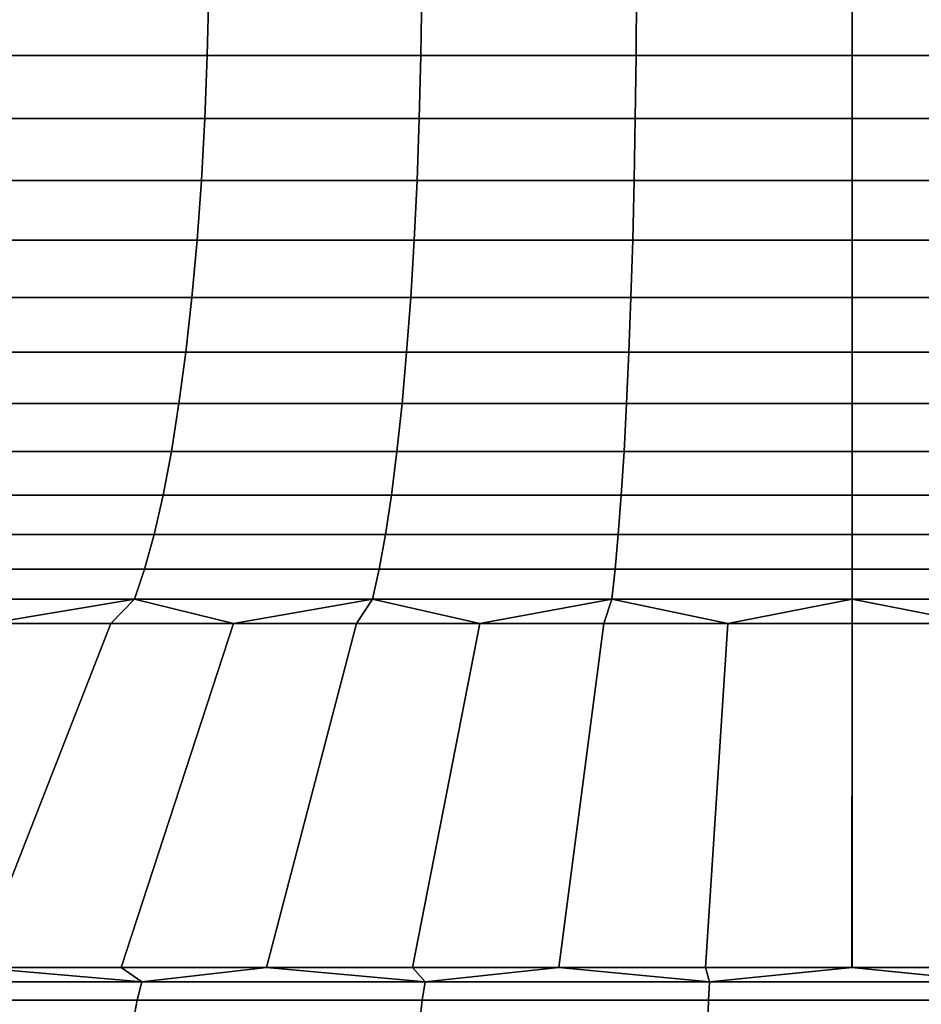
# Model space of a CAD drawing. Header units: metres. Extents: x -109 to 109, y -100 to 58.
# Tile 47 of 256: x -78.74 to -76.31, y 0.49 to 3.15. Entities that reach past the tile are written whole.
import ezdxf

# ---------------------------------------------------------------- set-up
doc = ezdxf.new("R2010")
doc.units = ezdxf.units.M
doc.layers.add('solid_21_062_100_XXX', color=7, linetype='CONTINUOUS')

msp = doc.modelspace()

# ---------------------------------------------------------------- linework, layer by layer
at = {"layer": 'solid_21_062_100_XXX'}
for points in [[(-78.233894, 3.226104, 9.833414), (-78.802727, 3.226104, 9.715961), (-78.807983, 3.052947, 9.738151), (-78.237854, 3.052947, 9.855872)], [(-78.802727, 3.226104, -9.715961), (-78.233894, 3.226104, -9.833414), (-78.237854, 3.052947, -9.855872), (-78.807983, 3.052947, -9.738151)], [(-77.659203, 3.226104, 9.917595), (-78.233894, 3.226104, 9.833414), (-78.237854, 3.052947, 9.855872), (-77.66185, 3.052947, 9.940245)], [(-78.233894, 3.226104, -9.833414), (-77.659203, 3.226104, -9.917595), (-77.66185, 3.052947, -9.940245), (-78.237854, 3.052947, -9.855872)], [(-77.080582, 3.226104, 9.968218), (-77.659203, 3.226104, 9.917595), (-77.66185, 3.052947, 9.940245), (-77.081909, 3.052947, 9.990983)], [(-77.659203, 3.226104, -9.917595), (-77.080582, 3.226104, -9.968218), (-77.081909, 3.052947, -9.990983), (-77.66185, 3.052947, -9.940245)], [(-76.5, 3.226104, 9.98511), (-77.080582, 3.226104, 9.968218), (-77.081909, 3.052947, 9.990983), (-76.5, 3.052947, 10.007915)], [(-77.080582, 3.226104, -9.968218), (-76.5, 3.226104, -9.98511), (-76.5, 3.052947, -10.007915), (-77.081909, 3.052947, -9.990983)], [(-75.919418, 3.226104, 9.968218), (-76.5, 3.226104, 9.98511), (-76.5, 3.052947, 10.007915), (-75.918091, 3.052947, 9.990983)], [(-76.5, 3.226104, -9.98511), (-75.919418, 3.226104, -9.968218), (-75.918091, 3.052947, -9.990983), (-76.5, 3.052947, -10.007915)], [(-78.237854, 3.052947, 9.855872), (-78.807983, 3.052947, 9.738151), (-78.816704, 2.88244, 9.774955), (-78.244423, 2.88244, 9.893122)], [(-78.807983, 3.052947, -9.738151), (-78.237854, 3.052947, -9.855872), (-78.244423, 2.88244, -9.893122), (-78.816704, 2.88244, -9.774955)], [(-77.66185, 3.052947, 9.940245), (-78.237854, 3.052947, 9.855872), (-78.244423, 2.88244, 9.893122), (-77.666237, 2.88244, 9.977813)], [(-78.237854, 3.052947, -9.855872), (-77.66185, 3.052947, -9.940245), (-77.666237, 2.88244, -9.977813), (-78.244423, 2.88244, -9.893122)], [(-77.081909, 3.052947, 9.990983), (-77.66185, 3.052947, 9.940245), (-77.666237, 2.88244, 9.977813), (-77.084106, 2.88244, 10.028743)], [(-77.66185, 3.052947, -9.940245), (-77.081909, 3.052947, -9.990983), (-77.084106, 2.88244, -10.028743), (-77.666237, 2.88244, -9.977813)], [(-76.5, 3.052947, 10.007915), (-77.081909, 3.052947, 9.990983), (-77.084106, 2.88244, 10.028743), (-76.5, 2.88244, 10.045739)], [(-77.081909, 3.052947, -9.990983), (-76.5, 3.052947, -10.007915), (-76.5, 2.88244, -10.045739), (-77.084106, 2.88244, -10.028743)], [(-75.918091, 3.052947, 9.990983), (-76.5, 3.052947, 10.007915), (-76.5, 2.88244, 10.045739), (-75.915894, 2.88244, 10.028743)], [(-76.5, 3.052947, -10.007915), (-75.918091, 3.052947, -9.990983), (-75.915894, 2.88244, -10.028743), (-76.5, 2.88244, -10.045739)], [(-78.244423, 2.88244, 9.893122), (-78.816704, 2.88244, 9.774955), (-78.828827, 2.715883, 9.826093), (-78.253548, 2.715883, 9.944879)], [(-78.816704, 2.88244, -9.774955), (-78.244423, 2.88244, -9.893122), (-78.253548, 2.715883, -9.944879), (-78.828827, 2.715883, -9.826093)], [(-77.666237, 2.88244, 9.977813), (-78.244423, 2.88244, 9.893122), (-78.253548, 2.715883, 9.944879), (-77.67234, 2.715883, 10.030013)], [(-78.244423, 2.88244, -9.893122), (-77.666237, 2.88244, -9.977813), (-77.67234, 2.715883, -10.030013), (-78.253548, 2.715883, -9.944879)], [(-77.084106, 2.88244, 10.028743), (-77.666237, 2.88244, 9.977813), (-77.67234, 2.715883, 10.030013), (-77.087166, 2.715883, 10.081209)], [(-77.666237, 2.88244, -9.977813), (-77.084106, 2.88244, -10.028743), (-77.087166, 2.715883, -10.081209), (-77.67234, 2.715883, -10.030013)], [(-76.5, 2.88244, 10.045739), (-77.084106, 2.88244, 10.028743), (-77.087166, 2.715883, 10.081209), (-76.5, 2.715883, 10.098294)], [(-77.084106, 2.88244, -10.028743), (-76.5, 2.88244, -10.045739), (-76.5, 2.715883, -10.098294), (-77.087166, 2.715883, -10.081209)], [(-75.915894, 2.88244, 10.028743), (-76.5, 2.88244, 10.045739), (-76.5, 2.715883, 10.098294), (-75.912834, 2.715883, 10.081209)], [(-76.5, 2.88244, -10.045739), (-75.915894, 2.88244, -10.028743), (-75.912834, 2.715883, -10.081209), (-76.5, 2.715883, -10.098294)], [(-78.253548, 2.715883, 9.944879), (-78.828827, 2.715883, 9.826093), (-78.844254, 2.554546, 9.891176), (-78.265167, 2.554546, 10.010748)], [(-78.828827, 2.715883, -9.826093), (-78.253548, 2.715883, -9.944879), (-78.265167, 2.554546, -10.010748), (-78.844254, 2.554546, -9.891176)], [(-77.67234, 2.715883, 10.030013), (-78.253548, 2.715883, 9.944879), (-78.265167, 2.554546, 10.010748), (-77.680107, 2.554546, 10.096446)], [(-78.253548, 2.715883, -9.944879), (-77.67234, 2.715883, -10.030013), (-77.680107, 2.554546, -10.096446), (-78.265167, 2.554546, -10.010748)], [(-77.087166, 2.715883, 10.081209), (-77.67234, 2.715883, 10.030013), (-77.680107, 2.554546, 10.096446), (-77.091049, 2.554546, 10.147982)], [(-77.67234, 2.715883, -10.030013), (-77.087166, 2.715883, -10.081209), (-77.091049, 2.554546, -10.147982), (-77.680107, 2.554546, -10.096446)], [(-76.5, 2.715883, 10.098294), (-77.087166, 2.715883, 10.081209), (-77.091049, 2.554546, 10.147982), (-76.5, 2.554546, 10.165179)], [(-77.087166, 2.715883, -10.081209), (-76.5, 2.715883, -10.098294), (-76.5, 2.554546, -10.165179), (-77.091049, 2.554546, -10.147982)], [(-75.912834, 2.715883, 10.081209), (-76.5, 2.715883, 10.098294), (-76.5, 2.554546, 10.165179), (-75.908951, 2.554546, 10.147982)], [(-76.5, 2.715883, -10.098294), (-75.912834, 2.715883, -10.081209), (-75.908951, 2.554546, -10.147982), (-76.5, 2.554546, -10.165179)], [(-78.265167, 2.554546, 10.010748), (-78.844254, 2.554546, 9.891176), (-78.862862, 2.399659, 9.969707), (-78.279182, 2.399659, 10.090228)], [(-78.844254, 2.554546, -9.891176), (-78.265167, 2.554546, -10.010748), (-78.279182, 2.399659, -10.090228), (-78.862862, 2.399659, -9.969707)], [(-77.680107, 2.554546, 10.096446), (-78.265167, 2.554546, 10.010748), (-78.279182, 2.399659, 10.090228), (-77.689476, 2.399659, 10.176607)], [(-78.265167, 2.554546, -10.010748), (-77.680107, 2.554546, -10.096446), (-77.689476, 2.399659, -10.176607), (-78.279182, 2.399659, -10.090228)], [(-77.091049, 2.554546, 10.147982), (-77.680107, 2.554546, 10.096446), (-77.689476, 2.399659, 10.176607), (-77.095749, 2.399659, 10.228551)], [(-77.680107, 2.554546, -10.096446), (-77.091049, 2.554546, -10.147982), (-77.095749, 2.399659, -10.228551), (-77.689476, 2.399659, -10.176607)], [(-76.5, 2.554546, 10.165179), (-77.091049, 2.554546, 10.147982), (-77.095749, 2.399659, 10.228551), (-76.5, 2.399659, 10.245886)], [(-77.091049, 2.554546, -10.147982), (-76.5, 2.554546, -10.165179), (-76.5, 2.399659, -10.245886), (-77.095749, 2.399659, -10.228551)], [(-75.908951, 2.554546, 10.147982), (-76.5, 2.554546, 10.165179), (-76.5, 2.399659, 10.245886), (-75.904251, 2.399659, 10.228551)], [(-76.5, 2.554546, -10.165179), (-75.908951, 2.554546, -10.147982), (-75.904251, 2.399659, -10.228551), (-76.5, 2.399659, -10.245886)], [(-78.279182, 2.399659, 10.090228), (-78.862862, 2.399659, 9.969707), (-78.884521, 2.252404, 10.061087), (-78.295486, 2.252404, 10.182712)], [(-78.862862, 2.399659, -9.969707), (-78.279182, 2.399659, -10.090228), (-78.295486, 2.252404, -10.182712), (-78.884521, 2.252404, -10.061087)], [(-77.689476, 2.399659, 10.176607), (-78.279182, 2.399659, 10.090228), (-78.295486, 2.252404, 10.182712), (-77.700378, 2.252404, 10.269883)], [(-78.279182, 2.399659, -10.090228), (-77.689476, 2.399659, -10.176607), (-77.700378, 2.252404, -10.269883), (-78.295486, 2.252404, -10.182712)], [(-77.095749, 2.399659, 10.228551), (-77.689476, 2.399659, 10.176607), (-77.700378, 2.252404, 10.269883), (-77.101204, 2.252404, 10.322304)], [(-77.689476, 2.399659, -10.176607), (-77.095749, 2.399659, -10.228551), (-77.101204, 2.252404, -10.322304), (-77.700378, 2.252404, -10.269883)], [(-76.5, 2.399659, 10.245886), (-77.095749, 2.399659, 10.228551), (-77.101204, 2.252404, 10.322304), (-76.5, 2.252404, 10.339797)], [(-77.095749, 2.399659, -10.228551), (-76.5, 2.399659, -10.245886), (-76.5, 2.252404, -10.339797), (-77.101204, 2.252404, -10.322304)], [(-75.904251, 2.399659, 10.228551), (-76.5, 2.399659, 10.245886), (-76.5, 2.252404, 10.339797), (-75.898796, 2.252404, 10.322304)], [(-76.5, 2.399659, -10.245886), (-75.904251, 2.399659, -10.228551), (-75.898796, 2.252404, -10.322304), (-76.5, 2.252404, -10.339797)], [(-78.295486, 2.252404, 10.182712), (-78.884521, 2.252404, 10.061087), (-78.909058, 2.113904, 10.164618), (-78.313965, 2.113904, 10.287496)], [(-78.884521, 2.252404, -10.061087), (-78.295486, 2.252404, -10.182712), (-78.313965, 2.113904, -10.287496), (-78.909058, 2.113904, -10.164618)], [(-77.700378, 2.252404, 10.269883), (-78.295486, 2.252404, 10.182712), (-78.313965, 2.113904, 10.287496), (-77.71273, 2.113904, 10.375564)], [(-78.295486, 2.252404, -10.182712), (-77.700378, 2.252404, -10.269883), (-77.71273, 2.113904, -10.375564), (-78.313965, 2.113904, -10.287496)], [(-77.101204, 2.252404, 10.322304), (-77.700378, 2.252404, 10.269883), (-77.71273, 2.113904, 10.375564), (-77.107391, 2.113904, 10.428523)], [(-77.700378, 2.252404, -10.269883), (-77.101204, 2.252404, -10.322304), (-77.107391, 2.113904, -10.428523), (-77.71273, 2.113904, -10.375564)], [(-76.5, 2.252404, 10.339797), (-77.101204, 2.252404, 10.322304), (-77.107391, 2.113904, 10.428523), (-76.5, 2.113904, 10.446197)], [(-77.101204, 2.252404, -10.322304), (-76.5, 2.252404, -10.339797), (-76.5, 2.113904, -10.446197), (-77.107391, 2.113904, -10.428523)], [(-75.898796, 2.252404, 10.322304), (-76.5, 2.252404, 10.339797), (-76.5, 2.113904, 10.446197), (-75.892609, 2.113904, 10.428523)], [(-76.5, 2.252404, -10.339797), (-75.898796, 2.252404, -10.322304), (-75.892609, 2.113904, -10.428523), (-76.5, 2.113904, -10.446197)], [(-78.313965, 2.113904, 10.287496), (-78.909058, 2.113904, 10.164618), (-78.936287, 1.985215, 10.279512), (-78.334465, 1.985215, 10.403779)], [(-78.909058, 2.113904, -10.164618), (-78.313965, 2.113904, -10.287496), (-78.334465, 1.985215, -10.403779), (-78.936287, 1.985215, -10.279512)], [(-77.71273, 2.113904, 10.375564), (-78.313965, 2.113904, 10.287496), (-78.334465, 1.985215, 10.403779), (-77.72644, 1.985215, 10.492843)], [(-78.313965, 2.113904, -10.287496), (-77.71273, 2.113904, -10.375564), (-77.72644, 1.985215, -10.492843), (-78.334465, 1.985215, -10.403779)], [(-77.107391, 2.113904, 10.428523), (-77.71273, 2.113904, 10.375564), (-77.72644, 1.985215, 10.492843), (-77.114258, 1.985215, 10.546401)], [(-77.71273, 2.113904, -10.375564), (-77.107391, 2.113904, -10.428523), (-77.114258, 1.985215, -10.546401), (-77.72644, 1.985215, -10.492843)], [(-76.5, 2.113904, 10.446197), (-77.107391, 2.113904, 10.428523), (-77.114258, 1.985215, 10.546401), (-76.5, 1.985215, 10.564274)], [(-77.107391, 2.113904, -10.428523), (-76.5, 2.113904, -10.446197), (-76.5, 1.985215, -10.564274), (-77.114258, 1.985215, -10.546401)], [(-75.892609, 2.113904, 10.428523), (-76.5, 2.113904, 10.446197), (-76.5, 1.985215, 10.564274), (-75.885742, 1.985215, 10.546401)], [(-76.5, 2.113904, -10.446197), (-75.892609, 2.113904, -10.428523), (-75.885742, 1.985215, -10.546401), (-76.5, 1.985215, -10.564274)], [(-78.334465, 1.985215, 10.403779), (-78.936287, 1.985215, 10.279512), (-78.966003, 1.867317, 10.404894), (-78.356842, 1.867317, 10.530676)], [(-78.936287, 1.985215, -10.279512), (-78.334465, 1.985215, -10.403779), (-78.356842, 1.867317, -10.530676), (-78.966003, 1.867317, -10.404894)], [(-77.72644, 1.985215, 10.492843), (-78.334465, 1.985215, 10.403779), (-78.356842, 1.867317, 10.530676), (-77.741394, 1.867317, 10.620826)], [(-78.334465, 1.985215, -10.403779), (-77.72644, 1.985215, -10.492843), (-77.741394, 1.867317, -10.620826), (-78.356842, 1.867317, -10.530676)], [(-77.114258, 1.985215, 10.546401), (-77.72644, 1.985215, 10.492843), (-77.741394, 1.867317, 10.620826), (-77.12175, 1.867317, 10.675037)], [(-77.72644, 1.985215, -10.492843), (-77.114258, 1.985215, -10.546401), (-77.12175, 1.867317, -10.675037), (-77.741394, 1.867317, -10.620826)], [(-76.5, 1.985215, 10.564274), (-77.114258, 1.985215, 10.546401), (-77.12175, 1.867317, 10.675037), (-76.5, 1.867317, 10.693129)], [(-77.114258, 1.985215, -10.546401), (-76.5, 1.985215, -10.564274), (-76.5, 1.867317, -10.693129), (-77.12175, 1.867317, -10.675037)], [(-75.885742, 1.985215, 10.546401), (-76.5, 1.985215, 10.564274), (-76.5, 1.867317, 10.693129), (-75.87825, 1.867317, 10.675037)], [(-76.5, 1.985215, -10.564274), (-75.885742, 1.985215, -10.546401), (-75.87825, 1.867317, -10.675037), (-76.5, 1.867317, -10.693129)], [(-78.356842, 1.867317, 10.530676), (-78.966003, 1.867317, 10.404894), (-78.997978, 1.761111, 10.539805), (-78.38092, 1.761111, 10.667218)], [(-78.966003, 1.867317, -10.404894), (-78.356842, 1.867317, -10.530676), (-78.38092, 1.761111, -10.667218), (-78.997978, 1.761111, -10.539805)], [(-77.741394, 1.867317, 10.620826), (-78.356842, 1.867317, 10.530676), (-78.38092, 1.761111, 10.667218), (-77.757492, 1.761111, 10.758536)], [(-78.356842, 1.867317, -10.530676), (-77.741394, 1.867317, -10.620826), (-77.757492, 1.761111, -10.758536), (-78.38092, 1.761111, -10.667218)], [(-77.12175, 1.867317, 10.675037), (-77.741394, 1.867317, 10.620826), (-77.757492, 1.761111, 10.758536), (-77.129814, 1.761111, 10.813452)], [(-77.741394, 1.867317, -10.620826), (-77.12175, 1.867317, -10.675037), (-77.129814, 1.761111, -10.813452), (-77.757492, 1.761111, -10.758536)], [(-76.5, 1.867317, 10.693129), (-77.12175, 1.867317, 10.675037), (-77.129814, 1.761111, 10.813452), (-76.5, 1.761111, 10.831778)], [(-77.12175, 1.867317, -10.675037), (-76.5, 1.867317, -10.693129), (-76.5, 1.761111, -10.831778), (-77.129814, 1.761111, -10.813452)], [(-75.87825, 1.867317, 10.675037), (-76.5, 1.867317, 10.693129), (-76.5, 1.761111, 10.831778), (-75.870186, 1.761111, 10.813452)], [(-76.5, 1.867317, -10.693129), (-75.87825, 1.867317, -10.675037), (-75.870186, 1.761111, -10.813452), (-76.5, 1.761111, -10.831778)], [(-78.38092, 1.761111, 10.667218), (-78.997978, 1.761111, 10.539805), (-79.031967, 1.667405, 10.683218), (-78.406509, 1.667405, 10.812365)], [(-78.997978, 1.761111, -10.539805), (-78.38092, 1.761111, -10.667218), (-78.406509, 1.667405, -10.812365), (-79.031967, 1.667405, -10.683218)], [(-77.757492, 1.761111, 10.758536), (-78.38092, 1.761111, 10.667218), (-78.406509, 1.667405, 10.812365), (-77.774605, 1.667405, 10.904926)], [(-78.38092, 1.761111, -10.667218), (-77.757492, 1.761111, -10.758536), (-77.774605, 1.667405, -10.904926), (-78.406509, 1.667405, -10.812365)], [(-77.129814, 1.761111, 10.813452), (-77.757492, 1.761111, 10.758536), (-77.774605, 1.667405, 10.904926), (-77.138382, 1.667405, 10.960588)], [(-77.757492, 1.761111, -10.758536), (-77.129814, 1.761111, -10.813452), (-77.138382, 1.667405, -10.960588), (-77.774605, 1.667405, -10.904926)], [(-76.5, 1.761111, 10.831778), (-77.129814, 1.761111, 10.813452), (-77.138382, 1.667405, 10.960588), (-76.5, 1.667405, 10.979163)], [(-77.129814, 1.761111, -10.813452), (-76.5, 1.761111, -10.831778), (-76.5, 1.667405, -10.979163), (-77.138382, 1.667405, -10.960588)], [(-75.870186, 1.761111, 10.813452), (-76.5, 1.761111, 10.831778), (-76.5, 1.667405, 10.979163), (-75.861618, 1.667405, 10.960588)], [(-76.5, 1.761111, -10.831778), (-75.870186, 1.761111, -10.813452), (-75.861618, 1.667405, -10.960588), (-76.5, 1.667405, -10.979163)], [(-78.406509, 1.667405, 10.812365), (-79.031967, 1.667405, 10.683218), (-79.067711, 1.586915, 10.83404), (-78.433426, 1.586915, 10.965009)], [(-79.031967, 1.667405, -10.683218), (-78.406509, 1.667405, -10.812365), (-78.433426, 1.586915, -10.965009), (-79.067711, 1.586915, -10.83404)], [(-77.774605, 1.667405, 10.904926), (-78.406509, 1.667405, 10.812365), (-78.433426, 1.586915, 10.965009), (-77.792595, 1.586915, 11.058877)], [(-78.406509, 1.667405, -10.812365), (-77.774605, 1.667405, -10.904926), (-77.792595, 1.586915, -11.058877), (-78.433426, 1.586915, -10.965009)], [(-77.138382, 1.667405, 10.960588), (-77.774605, 1.667405, 10.904926), (-77.792595, 1.586915, 11.058877), (-77.147392, 1.586915, 11.115325)], [(-77.774605, 1.667405, -10.904926), (-77.138382, 1.667405, -10.960588), (-77.147392, 1.586915, -11.115325), (-77.792595, 1.586915, -11.058877)], [(-76.5, 1.667405, 10.979163), (-77.138382, 1.667405, 10.960588), (-77.147392, 1.586915, 11.115325), (-76.5, 1.586915, 11.134162)], [(-77.138382, 1.667405, -10.960588), (-76.5, 1.667405, -10.979163), (-76.5, 1.586915, -11.134162), (-77.147392, 1.586915, -11.115325)], [(-75.861618, 1.667405, 10.960588), (-76.5, 1.667405, 10.979163), (-76.5, 1.586915, 11.134162), (-75.852608, 1.586915, 11.115325)], [(-76.5, 1.667405, -10.979163), (-75.861618, 1.667405, -10.960588), (-75.852608, 1.586915, -11.115325), (-76.5, 1.586915, -11.134162)], [(-78.433426, 1.586915, 10.965009), (-79.067711, 1.586915, 10.83404), (-78.82621, 1.52103, 11.051289), (-78.497704, 1.52103, 11.115369)], [(-79.067711, 1.586915, -10.83404), (-78.433426, 1.586915, -10.965009), (-78.82621, 1.52103, -11.051289)], [(-78.433426, 1.586915, -10.965009), (-78.497704, 1.52103, -11.115369), (-78.82621, 1.52103, -11.051289)], [(-78.433426, 1.586915, 10.965009), (-78.497704, 1.52103, 11.115369), (-78.167442, 1.52103, 11.169685)], [(-78.433426, 1.586915, -10.965009), (-78.167442, 1.52103, -11.169685), (-78.497704, 1.52103, -11.115369)], [(-77.792595, 1.586915, 11.058877), (-78.433426, 1.586915, 10.965009), (-78.167442, 1.52103, 11.169685), (-77.835716, 1.52103, 11.214192)], [(-78.433426, 1.586915, -10.965009), (-77.792595, 1.586915, -11.058877), (-78.167442, 1.52103, -11.169685)], [(-77.792595, 1.586915, -11.058877), (-77.835716, 1.52103, -11.214192), (-78.167442, 1.52103, -11.169685)], [(-77.792595, 1.586915, 11.058877), (-77.835716, 1.52103, 11.214192), (-77.502815, 1.52103, 11.248849)], [(-77.792595, 1.586915, -11.058877), (-77.502815, 1.52103, -11.248849), (-77.835716, 1.52103, -11.214192)], [(-77.147392, 1.586915, 11.115325), (-77.792595, 1.586915, 11.058877), (-77.502815, 1.52103, 11.248849), (-77.169029, 1.52103, 11.273625)], [(-77.792595, 1.586915, -11.058877), (-77.147392, 1.586915, -11.115325), (-77.502815, 1.52103, -11.248849)], [(-77.147392, 1.586915, -11.115325), (-77.169029, 1.52103, -11.273625), (-77.502815, 1.52103, -11.248849)], [(-77.147392, 1.586915, 11.115325), (-77.169029, 1.52103, 11.273625), (-76.834663, 1.52103, 11.2885)], [(-77.147392, 1.586915, -11.115325), (-76.834663, 1.52103, -11.2885), (-77.169029, 1.52103, -11.273625)], [(-76.5, 1.586915, 11.134162), (-77.147392, 1.586915, 11.115325), (-76.834663, 1.52103, 11.2885), (-76.5, 1.52103, 11.29346)], [(-77.147392, 1.586915, -11.115325), (-76.5, 1.586915, -11.134162), (-76.834663, 1.52103, -11.2885)], [(-76.5, 1.586915, -11.134162), (-76.5, 1.52103, -11.29346), (-76.834663, 1.52103, -11.2885)], [(-76.5, 1.586915, 11.134162), (-76.5, 1.52103, 11.29346), (-76.165337, 1.52103, 11.2885)], [(-75.852608, 1.586915, 11.115325), (-76.5, 1.586915, 11.134162), (-76.165337, 1.52103, 11.2885)], [(-76.5, 1.586915, -11.134162), (-75.852608, 1.586915, -11.115325), (-76.165337, 1.52103, -11.2885), (-76.5, 1.52103, -11.29346)], [(-78.860397, 0.59343, -13.639284), (-79.248917, 0.59343, -13.566319), (-78.82621, 1.52103, -11.051289), (-78.497704, 1.52103, -11.115369)], [(-78.860352, 0.59343, 13.639292), (-78.497704, 1.52103, 11.115369), (-78.82621, 1.52103, 11.051289), (-79.248871, 0.59343, 13.566327)], [(-78.469948, 0.59343, -13.701125), (-78.860397, 0.59343, -13.639284), (-78.497704, 1.52103, -11.115369), (-78.167442, 1.52103, -11.169685)], [(-78.469902, 0.59343, 13.701131), (-78.167442, 1.52103, 11.169685), (-78.497704, 1.52103, 11.115369), (-78.860352, 0.59343, 13.639292)], [(-78.077896, 0.59343, -13.751792), (-78.469948, 0.59343, -13.701125), (-78.167442, 1.52103, -11.169685), (-77.835716, 1.52103, -11.214192)], [(-78.07785, 0.59343, 13.751797), (-77.835716, 1.52103, 11.214192), (-78.167442, 1.52103, 11.169685), (-78.469902, 0.59343, 13.701131)], [(-77.684555, 0.59343, -13.791242), (-78.077896, 0.59343, -13.751792), (-77.835716, 1.52103, -11.214192), (-77.502815, 1.52103, -11.248849)], [(-77.684509, 0.59343, 13.791245), (-77.502815, 1.52103, 11.248849), (-77.835716, 1.52103, 11.214192), (-78.07785, 0.59343, 13.751797)], [(-77.290245, 0.59343, -13.819444), (-77.684555, 0.59343, -13.791242), (-77.502815, 1.52103, -11.248849), (-77.169029, 1.52103, -11.273625)], [(-77.290199, 0.59343, 13.819447), (-77.169029, 1.52103, 11.273625), (-77.502815, 1.52103, 11.248849), (-77.684509, 0.59343, 13.791245)], [(-76.895294, 0.59343, -13.836374), (-77.290245, 0.59343, -13.819444), (-77.169029, 1.52103, -11.273625), (-76.834663, 1.52103, -11.2885)], [(-76.895248, 0.59343, 13.836376), (-76.834663, 1.52103, 11.2885), (-77.169029, 1.52103, 11.273625), (-77.290199, 0.59343, 13.819447)], [(-76.500023, 0.59343, -13.84202), (-76.895294, 0.59343, -13.836374), (-76.834663, 1.52103, -11.2885), (-76.5, 1.52103, -11.29346)], [(-76.895248, 0.59343, 13.836376), (-76.499977, 0.59343, 13.84202), (-76.5, 1.52103, 11.29346), (-76.834663, 1.52103, 11.2885)], [(-76.104752, 0.59343, -13.836376), (-76.500023, 0.59343, -13.84202), (-76.5, 1.52103, -11.29346), (-76.165337, 1.52103, -11.2885)], [(-76.499977, 0.59343, 13.84202), (-76.104706, 0.59343, 13.836374), (-76.165337, 1.52103, 11.2885), (-76.5, 1.52103, 11.29346)], [(-78.414001, 0.554246, 13.802765), (-78.860352, 0.59343, 13.639292), (-79.171455, 0.554246, 13.676368)], [(-78.414001, 0.554246, -13.802765), (-79.171455, 0.554246, -13.676368), (-78.860397, 0.59343, -13.639284), (-78.469948, 0.59343, -13.701125)], [(-78.414001, 0.554246, 13.802765), (-78.469902, 0.59343, 13.701131), (-78.860352, 0.59343, 13.639292)], [(-78.414001, 0.554246, -13.802765), (-78.469948, 0.59343, -13.701125), (-78.077896, 0.59343, -13.751792)], [(-78.414001, 0.554246, 13.802765), (-78.07785, 0.59343, 13.751797), (-78.469902, 0.59343, 13.701131)], [(-77.650726, 0.554246, 13.887243), (-78.07785, 0.59343, 13.751797), (-78.414001, 0.554246, 13.802765)], [(-77.650726, 0.554246, -13.887243), (-78.414001, 0.554246, -13.802765), (-78.077896, 0.59343, -13.751792), (-77.684555, 0.59343, -13.791242)], [(-77.650726, 0.554246, 13.887243), (-77.684509, 0.59343, 13.791245), (-78.07785, 0.59343, 13.751797)], [(-77.650726, 0.554246, -13.887243), (-77.684555, 0.59343, -13.791242), (-77.290245, 0.59343, -13.819444)], [(-77.650726, 0.554246, 13.887243), (-77.290199, 0.59343, 13.819447), (-77.684509, 0.59343, 13.791245)], [(-76.883965, 0.554246, 13.929547), (-77.290199, 0.59343, 13.819447), (-77.650726, 0.554246, 13.887243)], [(-76.883965, 0.554246, -13.929547), (-77.650726, 0.554246, -13.887243), (-77.290245, 0.59343, -13.819444), (-76.895294, 0.59343, -13.836374)], [(-76.883965, 0.554246, 13.929547), (-76.895248, 0.59343, 13.836376), (-77.290199, 0.59343, 13.819447)], [(-76.883965, 0.554246, -13.929547), (-76.895294, 0.59343, -13.836374), (-76.500023, 0.59343, -13.84202)], [(-76.883965, 0.554246, 13.929547), (-76.499977, 0.59343, 13.84202), (-76.895248, 0.59343, 13.836376)], [(-76.116035, 0.554246, 13.929547), (-76.499977, 0.59343, 13.84202), (-76.883965, 0.554246, 13.929547)], [(-76.883965, 0.554246, -13.929547), (-76.500023, 0.59343, -13.84202), (-76.116035, 0.554246, -13.929547)], [(-76.116035, 0.554246, -13.929547), (-76.500023, 0.59343, -13.84202), (-76.104752, 0.59343, -13.836376)], [(-76.116035, 0.554246, 13.929547), (-76.104706, 0.59343, 13.836374), (-76.499977, 0.59343, 13.84202)], [(-78.414001, 0.554246, 13.802765), (-79.171455, 0.554246, 13.676368), (-79.188591, 0.505334, 13.764069), (-78.42627, 0.505334, 13.891276)], [(-79.171455, 0.554246, -13.676368), (-78.414001, 0.554246, -13.802765), (-78.42627, 0.505334, -13.891276), (-79.188591, 0.505334, -13.764069)], [(-77.650726, 0.554246, 13.887243), (-78.414001, 0.554246, 13.802765), (-78.42627, 0.505334, 13.891276), (-77.658112, 0.505334, 13.976296)], [(-78.414001, 0.554246, -13.802765), (-77.650726, 0.554246, -13.887243), (-77.658112, 0.505334, -13.976296), (-78.42627, 0.505334, -13.891276)], [(-76.883965, 0.554246, 13.929547), (-77.650726, 0.554246, 13.887243), (-77.658112, 0.505334, 13.976296), (-76.886429, 0.505334, 14.018871)], [(-77.650726, 0.554246, -13.887243), (-76.883965, 0.554246, -13.929547), (-76.886429, 0.505334, -14.018871), (-77.658112, 0.505334, -13.976296)], [(-76.116035, 0.554246, 13.929547), (-76.883965, 0.554246, 13.929547), (-76.886429, 0.505334, 14.018871), (-76.113571, 0.505334, 14.018871)], [(-76.883965, 0.554246, -13.929547), (-76.116035, 0.554246, -13.929547), (-76.113571, 0.505334, -14.018871), (-76.886429, 0.505334, -14.018871)], [(-78.42627, 0.505334, 13.891276), (-79.188591, 0.505334, 13.764069), (-79.204674, 0.447586, 13.846431), (-78.437798, 0.447586, 13.9744)], [(-79.188591, 0.505334, -13.764069), (-78.42627, 0.505334, -13.891276), (-78.437798, 0.447586, -13.9744), (-79.204674, 0.447586, -13.846431)], [(-77.658112, 0.505334, 13.976296), (-78.42627, 0.505334, 13.891276), (-78.437798, 0.447586, 13.9744), (-77.665039, 0.447586, 14.059929)], [(-78.42627, 0.505334, -13.891276), (-77.658112, 0.505334, -13.976296), (-77.665039, 0.447586, -14.059929), (-78.437798, 0.447586, -13.9744)], [(-76.886429, 0.505334, 14.018871), (-77.658112, 0.505334, 13.976296), (-77.665039, 0.447586, 14.059929), (-76.888741, 0.447586, 14.102758)], [(-77.658112, 0.505334, -13.976296), (-76.886429, 0.505334, -14.018871), (-76.888741, 0.447586, -14.102758), (-77.665039, 0.447586, -14.059929)], [(-76.113571, 0.505334, 14.018871), (-76.886429, 0.505334, 14.018871), (-76.888741, 0.447586, 14.102758), (-76.111259, 0.447586, 14.102758)], [(-76.886429, 0.505334, -14.018871), (-76.113571, 0.505334, -14.018871), (-76.111259, 0.447586, -14.102758), (-76.888741, 0.447586, -14.102758)]]:
    msp.add_3dface(points, dxfattribs=at)

doc.saveas('drawing.dxf')
